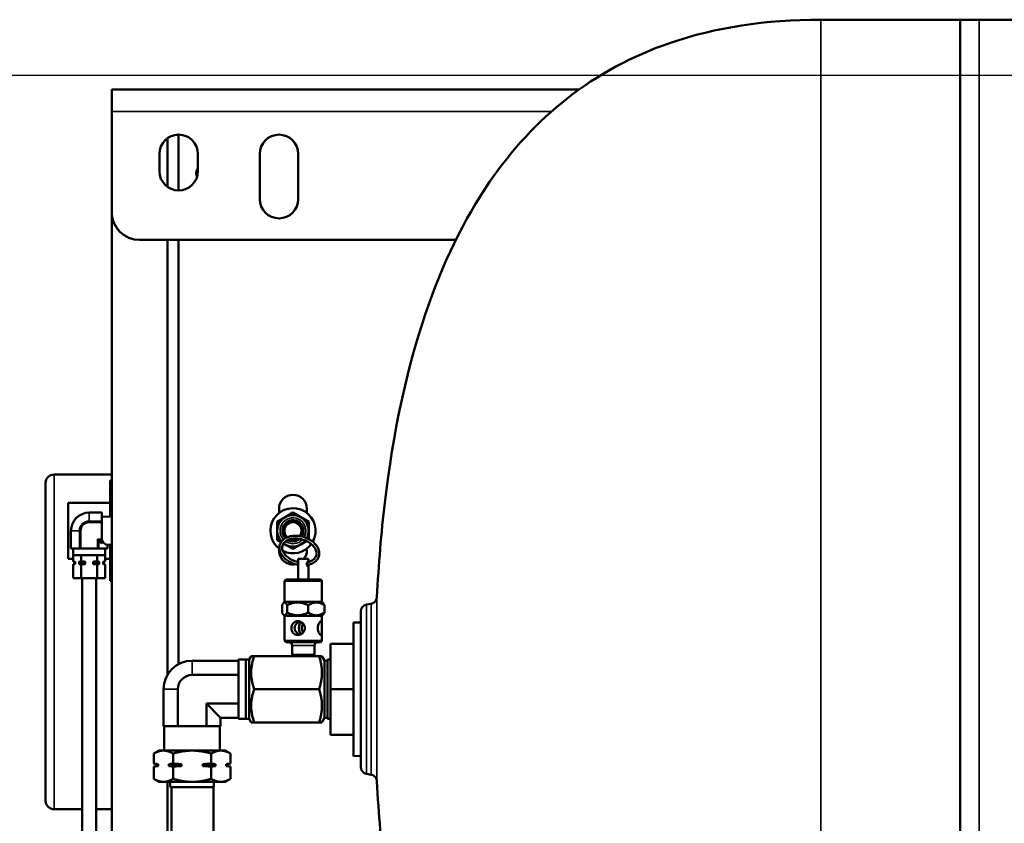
# Model space of a CAD drawing. Header units: inches. Extents: x 1 to 237, y 4 to 150.
# Tile 4 of 209: x 20 to 38, y 31 to 46. Entities that reach past the tile are written whole.
import ezdxf

# ---------------------------------------------------------------- set-up
doc = ezdxf.new("R2010")
doc.units = ezdxf.units.IN
doc.header["$LTSCALE"] = 7
doc.header["$MEASUREMENT"] = 0
for name, color, linetype, lineweight in [('Dimension (ANSI)', 7, 'Continuous', 25), ('Visible (ANSI)', 7, 'Continuous', 50), ('Visible Narrow (ANSI)', 7, 'Continuous', 35)]:
    doc.layers.add(name, color=color, linetype=linetype, lineweight=lineweight)
doc.styles.add('Dimension Text', font='tahoma.ttf')
doc.dimstyles.new('Dual Dimension', dxfattribs={"dimscale": 7, "dimtxt": 0.12, "dimasz": 0.098425, "dimexe": 0.125, "dimexo": 0.0625, "dimgap": 0.031496, "dimtad": 0, "dimtih": 1, "dimtoh": 1, "dimrnd": 1e-08, "dimzin": 4, "dimdsep": 46, "dimtxsty": 'Dimension Text', "dimcen": 0.09, "dimdle": 0.393701, "dimclrd": 256, "dimclre": 256, "dimclrt": 256, "dimadec": 0, "dimazin": 1, "dimtfac": 1, "dimtofl": 0, "dimtmove": 0, "dimatfit": 3, "dimfxl": 1, "dimtolj": 1, "dimtzin": 4, "dimlwd": -1, "dimlwe": -1, "dimarcsym": 0})

# ---------------------------------------------------------------- blocks, each defined once
blk = doc.blocks.new('*D9')
at = {"layer": 'Defpoints', "color": 0, "transparency": 16777216}
for p in [(39.915, 44.661), (14.423, 22.661), (39.915, 22.661)]:
    blk.add_point(p, dxfattribs=at)
at = {"layer": 'Dimension (ANSI)', "transparency": 16777216}
for p, q in [((39.478, 44.661), (13.548, 44.661)), ((14.423, 43.972), (14.423, 35.547)), ((14.423, 23.35), (14.423, 31.775)), ((39.478, 22.661), (13.548, 22.661))]:
    blk.add_line(p, q, dxfattribs=at)
for points in [[(14.308, 43.972), (14.537, 43.972), (14.423, 44.661)], [(14.308, 23.35), (14.537, 23.35), (14.423, 22.661)]]:
    blk.add_solid(points, dxfattribs=at)
at = {"layer": 'Dimension (ANSI)', "transparency": 16777216, "insert": (14.423, 33.661), "char_height": 0.84, "attachment_point": 5, "style": 'Dimension Text'}
blk.add_mtext('\\A1;{\\H3.0x;(}\\S22.00^ 558.8 mm;{\\H3.0x;)}', dxfattribs=at)

msp = doc.modelspace()

# ---------------------------------------------------------------- linework, layer by layer
at = {"layer": 'Visible (ANSI)'}
for p, q in [((34.415, 45.661), (36.915, 45.661)), ((36.915, 45.661), (36.915, 21.661)), ((37.255, 45.661), (36.915, 45.661)), ((37.255, 45.661), (42.575, 45.661)), ((21.7, 44.411), (21.7, 44.017)), ((21.7, 44.411), (30.085, 44.411)), ((21.7, 42.214), (21.7, 44.017)), ((22.7, 43.537), (22.7, 42.665)), ((22.897, 42.601), (22.897, 43.601)), ((22.555, 42.946), (22.555, 43.256)), ((23.245, 43.256), (23.245, 42.946)), ((24.355, 42.446), (24.355, 43.256)), ((25.045, 43.256), (25.045, 42.446)), ((21.7, 26.305), (21.7, 42.214)), ((27.87, 41.714), (22.2, 41.714)), ((22.7, 41.714), (22.7, 33.919)), ((22.897, 34.11), (22.897, 41.714)), ((21.7, 37.509), (20.665, 37.509)), ((20.515, 31.659), (20.515, 37.359)), ((21.67, 37.401), (21.7, 37.401)), ((21.67, 36.75), (21.67, 37.401)), ((20.92, 37.001), (20.92, 36.001)), ((21.67, 37.001), (20.92, 37.001)), ((21.525, 36.827), (21.295, 36.827)), ((21.525, 36.827), (21.525, 36.823)), ((21.525, 36.675), (21.525, 36.823)), ((21.7, 36.75), (21.525, 36.754)), ((24.809, 36.746), (24.668, 36.664)), ((24.7, 36.82), (24.7, 36.896)), ((24.95, 36.827), (24.809, 36.746)), ((25.091, 36.746), (24.95, 36.827)), ((25.232, 36.664), (25.091, 36.746)), ((25.2, 36.896), (25.2, 36.82)), ((21.525, 36.675), (21.525, 36.649)), ((21.525, 36.353), (21.525, 36.649)), ((24.668, 36.664), (24.668, 36.501)), ((25.232, 36.501), (25.232, 36.664)), ((20.969, 36.186), (20.969, 36.501)), ((24.668, 36.501), (24.668, 36.338)), ((25.232, 36.352), (25.232, 36.501)), ((21.443, 36.353), (21.469, 36.327)), ((21.525, 36.271), (21.469, 36.327)), ((21.525, 36.353), (21.525, 36.327)), ((21.525, 36.271), (21.525, 36.327)), ((21.7, 36.253), (21.621, 36.251)), ((21.621, 36.186), (21.621, 36.251)), ((21.67, 35.601), (21.67, 36.252)), ((24.668, 36.338), (24.737, 36.298)), ((24.78, 36.273), (24.809, 36.257)), ((24.809, 36.257), (24.95, 36.175)), ((24.95, 36.175), (25.091, 36.257)), ((25.091, 36.257), (25.194, 36.316)), ((20.973, 36.186), (20.969, 36.186)), ((20.973, 36.186), (21.047, 36.186)), ((21.007, 35.951), (21.007, 36.061)), ((21.007, 36.061), (21.009, 36.061)), ((21.009, 36.186), (21.009, 36.061)), ((21.149, 36.061), (21.009, 36.061)), ((21.047, 36.186), (21.121, 36.186)), ((21.147, 36.186), (21.121, 36.186)), ((21.147, 36.186), (21.295, 36.186)), ((21.149, 36.061), (21.151, 36.061)), ((21.151, 36.061), (21.155, 36.061)), ((21.151, 35.951), (21.151, 36.061)), ((21.435, 36.061), (21.155, 36.061)), ((21.295, 36.186), (21.443, 36.186)), ((21.435, 36.061), (21.44, 36.061)), ((21.44, 35.951), (21.44, 36.061)), ((21.44, 36.061), (21.442, 36.061)), ((21.582, 36.061), (21.442, 36.061)), ((21.469, 36.186), (21.443, 36.186)), ((21.469, 36.186), (21.543, 36.186)), ((21.543, 36.186), (21.617, 36.186)), ((21.582, 36.186), (21.582, 36.061)), ((21.582, 36.061), (21.584, 36.061)), ((21.584, 35.951), (21.584, 36.061)), ((21.621, 36.186), (21.617, 36.186)), ((24.7, 36.146), (24.7, 36.183)), ((25.2, 36.183), (25.2, 36.146)), ((21.007, 36.001), (20.92, 36.001)), ((21.007, 35.951), (21.028, 35.951)), ((21.007, 35.651), (21.007, 35.901)), ((21.007, 35.901), (21.028, 35.901)), ((21.035, 35.941), (21.035, 35.911)), ((21.043, 35.941), (21.043, 35.911)), ((21.114, 35.941), (21.114, 35.911)), ((21.13, 35.951), (21.151, 35.951)), ((21.13, 35.901), (21.151, 35.901)), ((21.151, 35.951), (21.193, 35.951)), ((21.151, 35.651), (21.151, 35.901)), ((21.151, 35.901), (21.193, 35.901)), ((21.224, 35.941), (21.224, 35.911)), ((21.367, 35.941), (21.367, 35.911)), ((21.397, 35.951), (21.44, 35.951)), ((21.397, 35.901), (21.44, 35.901)), ((21.44, 35.951), (21.461, 35.951)), ((21.44, 35.651), (21.44, 35.901)), ((21.44, 35.901), (21.461, 35.901)), ((21.476, 35.941), (21.476, 35.911)), ((21.547, 35.941), (21.547, 35.911)), ((21.555, 35.941), (21.555, 35.911)), ((21.563, 35.951), (21.584, 35.951)), ((21.563, 35.901), (21.584, 35.901)), ((21.67, 36.001), (21.584, 36.001)), ((21.584, 35.651), (21.584, 35.901)), ((25.229, 35.996), (25.042, 35.996)), ((25.042, 35.948), (25.042, 35.996)), ((25.042, 35.626), (25.042, 35.864)), ((25.229, 35.948), (25.229, 35.996)), ((25.229, 35.626), (25.229, 35.864)), ((21.007, 35.651), (21.151, 35.651)), ((21.151, 35.651), (21.44, 35.651)), ((21.17, 26.826), (21.17, 35.651)), ((21.42, 26.826), (21.42, 35.651)), ((21.44, 35.651), (21.584, 35.651)), ((21.7, 35.601), (21.67, 35.601)), ((24.8, 35.226), (24.8, 35.596)), ((25.44, 35.626), (24.83, 35.626)), ((25.47, 35.226), (25.47, 35.596)), ((24.755, 35.038), (24.755, 35.164)), ((24.8, 35.226), (24.782, 35.208)), ((25.47, 35.226), (24.8, 35.226)), ((24.844, 35.038), (24.844, 35.164)), ((25.224, 35.038), (25.224, 35.164)), ((25.47, 35.226), (25.488, 35.208)), ((25.515, 35.038), (25.515, 35.164)), ((26.268, 35.179), (26.353, 35.194)), ((24.8, 34.976), (24.782, 34.994)), ((25.47, 34.976), (24.8, 34.976)), ((24.8, 34.833), (24.8, 34.976)), ((25.47, 34.976), (25.488, 34.994)), ((25.47, 34.833), (25.47, 34.976)), ((26.165, 32.266), (26.165, 35.056)), ((26.035, 32.464), (26.035, 34.858)), ((26.165, 34.854), (26.035, 34.858)), ((24.8, 34.536), (24.8, 34.679)), ((25.47, 34.536), (25.47, 34.679)), ((24.83, 34.506), (25.44, 34.506)), ((24.933, 34.446), (24.933, 34.279)), ((25.338, 34.446), (25.338, 34.279)), ((25.625, 34.476), (26.035, 34.476)), ((25.625, 34.476), (25.625, 33.661)), ((24.163, 34.192), (24.2, 34.256)), ((24.253, 34.256), (24.2, 34.256)), ((24.253, 34.256), (25.417, 34.256)), ((24.933, 34.279), (25.338, 34.279)), ((24.933, 34.256), (24.933, 34.279)), ((25.337, 34.256), (25.338, 34.279)), ((25.417, 34.256), (25.47, 34.256)), ((25.518, 34.173), (25.47, 34.256)), ((26.353, 34.275), (26.353, 34.275)), ((26.456, 34.275), (26.456, 34.275)), ((23.971, 34.172), (23.141, 34.172)), ((23.971, 33.129), (23.971, 34.193)), ((24.104, 34.193), (23.971, 34.193)), ((24.104, 34.193), (24.104, 33.129)), ((24.163, 34.192), (24.104, 34.193)), ((24.163, 34.192), (24.163, 33.131)), ((25.518, 34.173), (25.518, 33.15)), ((25.567, 34.171), (25.518, 34.173)), ((25.567, 33.129), (25.567, 34.193)), ((25.625, 34.191), (25.567, 34.193)), ((23.971, 33.917), (23.141, 33.917)), ((22.63, 33.661), (22.63, 32.997)), ((22.886, 33.661), (22.886, 32.997)), ((24.253, 33.661), (25.417, 33.661)), ((25.625, 33.661), (25.625, 32.846)), ((25.625, 33.661), (26.035, 33.661)), ((23.397, 33.406), (23.652, 33.15)), ((23.397, 33.406), (23.397, 32.997)), ((23.971, 33.406), (23.397, 33.406)), ((23.652, 33.15), (23.652, 32.997)), ((23.971, 33.15), (23.652, 33.15)), ((24.104, 33.129), (23.971, 33.129)), ((24.163, 33.131), (24.104, 33.129)), ((24.163, 33.131), (24.2, 33.066)), ((24.2, 33.066), (24.253, 33.066)), ((24.253, 33.066), (25.417, 33.066)), ((25.47, 33.066), (25.417, 33.066)), ((25.518, 33.15), (25.47, 33.066)), ((25.567, 33.151), (25.518, 33.15)), ((25.625, 33.131), (25.567, 33.129)), ((26.353, 33.047), (26.353, 33.047)), ((26.456, 33.047), (26.456, 33.047)), ((22.642, 32.997), (22.63, 32.997)), ((22.641, 32.561), (22.641, 32.997)), ((22.642, 32.997), (22.875, 32.997)), ((22.886, 32.997), (22.875, 32.997)), ((22.909, 32.997), (22.886, 32.997)), ((22.909, 32.997), (23.374, 32.997)), ((23.397, 32.997), (23.374, 32.997)), ((23.408, 32.997), (23.397, 32.997)), ((23.408, 32.997), (23.641, 32.997)), ((23.652, 32.997), (23.641, 32.997)), ((23.641, 32.561), (23.641, 32.997)), ((25.625, 32.846), (26.035, 32.846)), ((22.548, 32.561), (22.456, 32.508)), ((22.456, 32.329), (22.456, 32.508)), ((22.627, 32.561), (22.548, 32.561)), ((23.141, 32.561), (22.627, 32.561)), ((22.799, 32.329), (22.799, 32.508)), ((23.655, 32.561), (23.141, 32.561)), ((23.484, 32.329), (23.484, 32.508)), ((23.735, 32.561), (23.655, 32.561)), ((23.735, 32.561), (23.827, 32.508)), ((23.827, 32.329), (23.827, 32.508)), ((22.518, 32.318), (22.456, 32.329)), ((22.518, 32.318), (22.532, 32.318)), ((22.518, 32.318), (22.518, 32.285)), ((22.532, 32.318), (22.532, 32.285)), ((22.722, 32.318), (22.951, 32.318)), ((22.722, 32.285), (22.722, 32.318)), ((22.951, 32.318), (22.951, 32.285)), ((23.331, 32.318), (23.56, 32.318)), ((23.331, 32.285), (23.331, 32.318)), ((23.56, 32.318), (23.56, 32.285)), ((23.75, 32.318), (23.765, 32.318)), ((23.75, 32.285), (23.75, 32.318)), ((23.765, 32.318), (23.827, 32.329)), ((23.765, 32.318), (23.765, 32.285)), ((26.165, 32.468), (26.035, 32.464)), ((22.518, 32.285), (22.456, 32.274)), ((22.456, 32.054), (22.456, 32.274)), ((22.518, 32.285), (22.532, 32.285)), ((22.722, 32.285), (22.951, 32.285)), ((22.799, 32.054), (22.799, 32.274)), ((23.331, 32.285), (23.56, 32.285)), ((23.484, 32.054), (23.484, 32.274)), ((23.75, 32.285), (23.765, 32.285)), ((23.765, 32.285), (23.827, 32.274)), ((23.827, 32.054), (23.827, 32.274)), ((26.268, 32.143), (26.353, 32.128)), ((22.548, 32.001), (22.456, 32.054)), ((22.548, 32.001), (22.627, 32.001)), ((22.627, 32.001), (23.141, 32.001)), ((22.7, 32.001), (22.7, 26.169)), ((22.749, 32.001), (22.749, 31.905)), ((23.141, 32.001), (23.655, 32.001)), ((23.533, 32.001), (23.533, 31.905)), ((23.655, 32.001), (23.735, 32.001)), ((23.735, 32.001), (23.827, 32.054)), ((23.533, 31.905), (22.749, 31.905)), ((22.772, 24.376), (22.772, 31.905)), ((23.522, 24.376), (23.522, 31.905)), ((21.17, 31.509), (20.665, 31.509)), ((21.7, 31.509), (21.42, 31.509))]:
    msp.add_line(p, q, dxfattribs=at)
for centre, radius, start, end in [((22.9, 43.256), 0.345, 0, 180), ((24.7, 43.256), 0.345, 0, 180), ((22.9, 42.946), 0.345, 180, 0), ((23.325, 42.911), 0.113, 134.9429, 213.7352), ((24.7, 42.446), 0.345, 180, 0), ((22.2, 42.214), 0.5, 180, 270), ((20.665, 37.359), 0.15, 90, 180), ((24.95, 36.896), 0.25, 0, 180), ((24.95, 36.501), 0.405, 331.0436, 233.2992), ((21.295, 36.501), 0.326, 90, 180), ((24.95, 36.501), 0.282, 331.8952, 223.0869), ((24.95, 36.501), 0.19, 327.1572, 224.1715), ((24.95, 36.501), 0.188, 326.8848, 224.3718), ((24.95, 36.501), 0.154, 321.6686, 228.729), ((24.95, 36.501), 0.405, 243.337, 323.9196), ((24.95, 36.501), 0.282, 233.3021, 321.5722), ((24.95, 36.501), 0.19, 240.9145, 309.7165), ((24.95, 36.501), 0.188, 241.4882, 309.063), ((24.95, 36.501), 0.154, 254.9529, 294.6562), ((24.95, 36.146), 0.25, 180, 280.9321), ((24.95, 36.146), 0.25, 323.1301, 0), ((21.025, 35.941), 0.01, 0, 90), ((21.025, 35.911), 0.01, 270, 0), ((21.565, 35.941), 0.01, 90, 180), ((21.565, 35.911), 0.01, 180, 270), ((24.83, 35.596), 0.03, 90, 180), ((25.44, 35.596), 0.03, 0, 90), ((26.29, 35.056), 0.125, 100, 180), ((24.83, 34.536), 0.03, 180, 270), ((24.873, 34.446), 0.06, 0, 90), ((25.398, 34.446), 0.06, 90, 180), ((25.44, 34.536), 0.03, 270, 0), ((23.141, 33.661), 0.511, 90, 180), ((23.141, 33.661), 0.255, 90, 180), ((26.29, 32.266), 0.125, 180, 260), ((20.665, 31.659), 0.15, 180, 270)]:
    msp.add_arc(centre, radius, start, end, dxfattribs=at)
for centre, major_axis, ratio, start_param, end_param in [((21.624, 36.501), (0, 0.25), 0.577414, 2.390024, 3.096462), ((25.135, 34.756), (-0.156, 0), 0.800247, 5.497787, 7.068583), ((25.135, 34.756), (-0.101, 0.101), 0.738867, 5.911418, 6.432245), ((25.135, 34.756), (0, -0.125), 0.662166, 3.926991, 5.497787), ((25.135, 34.756), (0.124, -0.124), 0.150174, 2.207134, 2.505255), ((25.135, 34.756), (-0.101, -0.101), 0.738867, 4.340621, 4.563329), ((25.135, 34.756), (-0.101, -0.101), 0.738867, 6.134125, 6.654953), ((25.135, 34.756), (-0.124, -0.124), 0.150174, 0.636338, 0.934458), ((25.135, 34.756), (0.101, -0.101), 0.738867, 4.861449, 5.084157)]:
    msp.add_ellipse(centre, major_axis=major_axis, ratio=ratio, start_param=start_param, end_param=end_param, dxfattribs=at)
for points, knots in [([(34.415, 45.661), (33.425, 45.661), (32.526, 45.523), (31.033, 45.012), (30.414, 44.678), (29.34, 43.835), (28.879, 43.338), (28.013, 42.078), (27.627, 41.285), (26.987, 39.389), (26.746, 38.265), (26.533, 36.464), (26.486, 35.9), (26.456, 35.311)], [1, 1, 1, 1, 1.1857433, 1.1857433, 1.3437465, 1.3437465, 1.4923401, 1.4923401, 1.6636715, 1.6636715, 1.8494148, 1.8494148, 1.9287164, 1.9287164, 1.9287164, 1.9287164]), ([(24.707, 36.198), (24.707, 36.225), (24.713, 36.251), (24.736, 36.3), (24.753, 36.322), (24.796, 36.36), (24.822, 36.375), (24.883, 36.399), (24.918, 36.407), (24.991, 36.414), (25.029, 36.412), (25.106, 36.401), (25.144, 36.39), (25.216, 36.362), (25.251, 36.344), (25.312, 36.301), (25.339, 36.277), (25.382, 36.224), (25.399, 36.196), (25.42, 36.138), (25.424, 36.109), (25.419, 36.054), (25.411, 36.028), (25.385, 35.981), (25.366, 35.961), (25.32, 35.925), (25.291, 35.91), (25.241, 35.894), (25.221, 35.889), (25.2, 35.886)], [0, 0, 0, 0, 0.301805, 0.301805, 0.600105, 0.600105, 0.913503, 0.913503, 1.239249, 1.239249, 1.567929, 1.567929, 1.896398, 1.896398, 2.2248, 2.2248, 2.553519, 2.553519, 2.880454, 2.880454, 3.196714, 3.196714, 3.496173, 3.496173, 3.796323, 3.796323, 4.112667, 4.112667, 4.306075, 4.306075, 4.306075, 4.306075]), ([(21.617, 36.251), (21.618, 36.251), (21.619, 36.251), (21.621, 36.251), (21.621, 36.251), (21.621, 36.251)], [-0.3832865, -0.3832865, -0.3832865, -0.3832865, -0.37383281, -0.37383281, -0.34516236, -0.34516236, -0.34516236, -0.34516236]), ([(24.757, 36.198), (24.757, 36.221), (24.763, 36.242), (24.784, 36.282), (24.801, 36.3), (24.843, 36.329), (24.868, 36.341), (24.922, 36.357), (24.952, 36.361), (25.015, 36.363), (25.048, 36.36), (25.113, 36.347), (25.146, 36.337), (25.207, 36.311), (25.235, 36.294), (25.285, 36.258), (25.307, 36.237), (25.341, 36.194), (25.354, 36.172), (25.37, 36.127), (25.373, 36.105), (25.37, 36.061), (25.362, 36.04), (25.336, 36.002), (25.318, 35.984), (25.273, 35.957), (25.248, 35.947), (25.215, 35.939), (25.21, 35.938), (25.205, 35.937)], [0, 0, 0, 0, 0.344301, 0.344301, 0.692609, 0.692609, 1.012573, 1.012573, 1.323591, 1.323591, 1.634003, 1.634003, 1.944987, 1.944987, 2.255912, 2.255912, 2.566254, 2.566254, 2.877759, 2.877759, 3.199878, 3.199878, 3.548991, 3.548991, 3.891898, 3.891898, 4.209049, 4.209049, 4.26114, 4.26114, 4.26114, 4.26114]), ([(25.044, 35.89), (25.043, 35.89), (25.042, 35.89), (25.003, 35.898), (24.965, 35.909), (24.894, 35.941), (24.861, 35.96), (24.803, 36.005), (24.777, 36.03), (24.738, 36.084), (24.723, 36.113), (24.71, 36.161), (24.707, 36.179), (24.707, 36.198)], [4.759895, 4.759895, 4.759895, 4.759895, 4.768184, 4.768184, 5.096595, 5.096595, 5.425052, 5.425052, 5.753745, 5.753745, 6.079655, 6.079655, 6.283185, 6.283185, 6.283185, 6.283185]), ([(25.042, 35.941), (25.038, 35.942), (25.035, 35.943), (24.999, 35.951), (24.967, 35.963), (24.907, 35.991), (24.88, 36.008), (24.832, 36.046), (24.812, 36.067), (24.781, 36.11), (24.77, 36.133), (24.759, 36.169), (24.757, 36.184), (24.757, 36.198)], [4.795678, 4.795678, 4.795678, 4.795678, 4.830192, 4.830192, 5.141227, 5.141227, 5.452062, 5.452062, 5.762359, 5.762359, 6.074702, 6.074702, 6.283185, 6.283185, 6.283185, 6.283185]), ([(21.028, 35.951), (21.032, 35.951), (21.036, 35.95), (21.041, 35.946), (21.042, 35.945), (21.043, 35.943), (21.043, 35.943), (21.043, 35.942), (21.043, 35.942), (21.043, 35.941)], [0.0671072, 0.0671072, 0.0671072, 0.0671072, 0.12776472, 0.12776472, 0.14177521, 0.14177521, 0.14534173, 0.14534173, 0.14807199, 0.14807199, 0.14807199, 0.14807199]), ([(21.043, 35.911), (21.043, 35.911), (21.043, 35.91), (21.043, 35.91), (21.043, 35.909), (21.042, 35.907), (21.041, 35.906), (21.036, 35.902), (21.032, 35.901), (21.028, 35.901)], [0.14807199, 0.14807199, 0.14807199, 0.14807199, 0.15080225, 0.15080225, 0.15436877, 0.15436877, 0.16837926, 0.16837926, 0.22903678, 0.22903678, 0.22903678, 0.22903678]), ([(21.114, 35.941), (21.114, 35.942), (21.114, 35.942), (21.115, 35.943), (21.115, 35.943), (21.116, 35.945), (21.116, 35.946), (21.121, 35.95), (21.126, 35.951), (21.13, 35.951)], [0.14807199, 0.14807199, 0.14807199, 0.14807199, 0.15080225, 0.15080225, 0.15436877, 0.15436877, 0.16837926, 0.16837926, 0.22903678, 0.22903678, 0.22903678, 0.22903678]), ([(21.13, 35.901), (21.126, 35.901), (21.121, 35.902), (21.116, 35.906), (21.116, 35.907), (21.115, 35.909), (21.115, 35.91), (21.114, 35.91), (21.114, 35.911), (21.114, 35.911)], [0.0671072, 0.0671072, 0.0671072, 0.0671072, 0.12776472, 0.12776472, 0.14177521, 0.14177521, 0.14534173, 0.14534173, 0.14807199, 0.14807199, 0.14807199, 0.14807199]), ([(21.193, 35.951), (21.201, 35.951), (21.211, 35.95), (21.22, 35.946), (21.222, 35.945), (21.223, 35.943), (21.223, 35.943), (21.224, 35.942), (21.224, 35.942), (21.224, 35.941)], [0.0671072, 0.0671072, 0.0671072, 0.0671072, 0.12776472, 0.12776472, 0.14177521, 0.14177521, 0.14534173, 0.14534173, 0.14807199, 0.14807199, 0.14807199, 0.14807199]), ([(21.224, 35.911), (21.224, 35.911), (21.224, 35.91), (21.223, 35.91), (21.223, 35.909), (21.222, 35.907), (21.22, 35.906), (21.211, 35.902), (21.201, 35.901), (21.193, 35.901)], [-0.14807199, -0.14807199, -0.14807199, -0.14807199, -0.14534173, -0.14534173, -0.14177521, -0.14177521, -0.12776472, -0.12776472, -0.0671072, -0.0671072, -0.0671072, -0.0671072]), ([(21.367, 35.941), (21.367, 35.942), (21.367, 35.942), (21.367, 35.943), (21.367, 35.943), (21.369, 35.945), (21.371, 35.946), (21.38, 35.95), (21.389, 35.951), (21.397, 35.951)], [0.14835129, 0.14835129, 0.14835129, 0.14835129, 0.15108154, 0.15108154, 0.15464807, 0.15464807, 0.16865856, 0.16865856, 0.22931607, 0.22931607, 0.22931607, 0.22931607]), ([(21.397, 35.901), (21.389, 35.901), (21.38, 35.902), (21.371, 35.906), (21.369, 35.907), (21.367, 35.909), (21.367, 35.91), (21.367, 35.91), (21.367, 35.911), (21.367, 35.911)], [-0.22903678, -0.22903678, -0.22903678, -0.22903678, -0.16837926, -0.16837926, -0.15436877, -0.15436877, -0.15080225, -0.15080225, -0.14807199, -0.14807199, -0.14807199, -0.14807199]), ([(21.461, 35.951), (21.465, 35.951), (21.469, 35.95), (21.474, 35.946), (21.475, 35.945), (21.476, 35.943), (21.476, 35.943), (21.476, 35.942), (21.476, 35.942), (21.476, 35.941)], [-0.22903678, -0.22903678, -0.22903678, -0.22903678, -0.16837926, -0.16837926, -0.15436877, -0.15436877, -0.15080225, -0.15080225, -0.14807199, -0.14807199, -0.14807199, -0.14807199]), ([(21.476, 35.911), (21.476, 35.911), (21.476, 35.91), (21.476, 35.91), (21.476, 35.909), (21.475, 35.907), (21.474, 35.906), (21.469, 35.902), (21.465, 35.901), (21.461, 35.901)], [-0.14807199, -0.14807199, -0.14807199, -0.14807199, -0.14534173, -0.14534173, -0.14177521, -0.14177521, -0.12776472, -0.12776472, -0.0671072, -0.0671072, -0.0671072, -0.0671072]), ([(21.547, 35.941), (21.547, 35.942), (21.547, 35.942), (21.548, 35.943), (21.548, 35.943), (21.549, 35.945), (21.549, 35.946), (21.554, 35.95), (21.559, 35.951), (21.563, 35.951)], [-0.14807199, -0.14807199, -0.14807199, -0.14807199, -0.14534173, -0.14534173, -0.14177521, -0.14177521, -0.12776472, -0.12776472, -0.0671072, -0.0671072, -0.0671072, -0.0671072]), ([(21.563, 35.901), (21.559, 35.901), (21.554, 35.902), (21.549, 35.906), (21.549, 35.907), (21.548, 35.909), (21.548, 35.91), (21.547, 35.91), (21.547, 35.911), (21.547, 35.911)], [-0.22903678, -0.22903678, -0.22903678, -0.22903678, -0.16837926, -0.16837926, -0.15436877, -0.15436877, -0.15080225, -0.15080225, -0.14807199, -0.14807199, -0.14807199, -0.14807199]), ([(25.042, 35.948), (25.042, 35.946), (25.042, 35.944), (25.042, 35.937), (25.043, 35.932), (25.045, 35.919), (25.045, 35.913), (25.045, 35.906)], [0.2676229, 0.2676229, 0.2676229, 0.2676229, 0.2937205, 0.2937205, 0.3427956, 0.3427956, 0.3918707, 0.3918707, 0.3918707, 0.3918707]), ([(25.045, 35.906), (25.045, 35.9), (25.045, 35.893), (25.043, 35.881), (25.042, 35.875), (25.042, 35.868), (25.042, 35.866), (25.042, 35.864)], [-0.3918707, -0.3918707, -0.3918707, -0.3918707, -0.3427956, -0.3427956, -0.2937205, -0.2937205, -0.2676229, -0.2676229, -0.2676229, -0.2676229]), ([(25.226, 35.891), (25.226, 35.889), (25.226, 35.888), (25.227, 35.881), (25.228, 35.875), (25.229, 35.866), (25.229, 35.863), (25.228, 35.857), (25.226, 35.856), (25.223, 35.856), (25.22, 35.857), (25.214, 35.863), (25.211, 35.866), (25.205, 35.875), (25.202, 35.881), (25.197, 35.893), (25.196, 35.9), (25.196, 35.913), (25.197, 35.919), (25.202, 35.932), (25.205, 35.937), (25.211, 35.946), (25.214, 35.95), (25.22, 35.955), (25.223, 35.956), (25.226, 35.956), (25.228, 35.955), (25.229, 35.95), (25.229, 35.947), (25.228, 35.943)], [-0.7449475, -0.7449475, -0.7449475, -0.7449475, -0.7346663, -0.7346663, -0.6855913, -0.6855913, -0.6366987, -0.6366987, -0.5878061, -0.5878061, -0.5389135, -0.5389135, -0.4900209, -0.4900209, -0.4409458, -0.4409458, -0.3918707, -0.3918707, -0.3427956, -0.3427956, -0.2937205, -0.2937205, -0.2448279, -0.2448279, -0.1959354, -0.1959354, -0.1470428, -0.1470428, -0.102992, -0.102992, -0.102992, -0.102992]), ([(26.353, 35.194), (26.366, 35.196), (26.378, 35.201), (26.402, 35.213), (26.413, 35.222), (26.431, 35.241), (26.438, 35.252), (26.45, 35.276), (26.453, 35.289), (26.455, 35.305), (26.456, 35.308), (26.456, 35.311)], [0, 0, 0, 0, 0.1002584, 0.1002584, 0.2016732, 0.2016732, 0.301446, 0.301446, 0.4037332, 0.4037332, 0.4251962, 0.4251962, 0.4251962, 0.4251962]), ([(24.8, 34.833), (24.8, 34.825), (24.8, 34.815), (24.801, 34.789), (24.801, 34.772), (24.801, 34.756)], [0.7634935, 0.7634935, 0.7634935, 0.7634935, 0.846085, 0.846085, 0.967006, 0.967006, 0.967006, 0.967006]), ([(25.163, 34.756), (25.163, 34.74), (25.16, 34.723), (25.146, 34.693), (25.136, 34.679), (25.113, 34.657), (25.099, 34.647), (25.068, 34.634), (25.052, 34.631), (25.022, 34.631), (25.006, 34.634), (24.978, 34.647), (24.965, 34.657), (24.946, 34.679), (24.938, 34.693), (24.927, 34.723), (24.924, 34.74), (24.924, 34.772), (24.927, 34.789), (24.938, 34.82), (24.946, 34.834), (24.965, 34.856), (24.978, 34.865), (25.006, 34.878), (25.022, 34.881), (25.052, 34.881), (25.068, 34.878), (25.099, 34.865), (25.113, 34.856), (25.136, 34.834), (25.146, 34.82), (25.16, 34.789), (25.163, 34.772), (25.163, 34.756)], [-1.934012, -1.934012, -1.934012, -1.934012, -1.813091, -1.813091, -1.69217, -1.69217, -1.57134, -1.57134, -1.450509, -1.450509, -1.329679, -1.329679, -1.208848, -1.208848, -1.087927, -1.087927, -0.967006, -0.967006, -0.846085, -0.846085, -0.725164, -0.725164, -0.604333, -0.604333, -0.483503, -0.483503, -0.362673, -0.362673, -0.241842, -0.241842, -0.120921, -0.120921, 0, 0, 0, 0]), ([(25.135, 34.833), (25.128, 34.825), (25.122, 34.815), (25.11, 34.789), (25.107, 34.772), (25.107, 34.756)], [0.7634935, 0.7634935, 0.7634935, 0.7634935, 0.846085, 0.846085, 0.967006, 0.967006, 0.967006, 0.967006]), ([(25.469, 34.756), (25.469, 34.74), (25.469, 34.723), (25.47, 34.693), (25.47, 34.679), (25.47, 34.657), (25.469, 34.647), (25.464, 34.634), (25.46, 34.631), (25.451, 34.631), (25.445, 34.634), (25.431, 34.647), (25.424, 34.657), (25.412, 34.679), (25.406, 34.693), (25.398, 34.723), (25.396, 34.74), (25.396, 34.772), (25.398, 34.789), (25.406, 34.82), (25.412, 34.834), (25.424, 34.856), (25.431, 34.865), (25.445, 34.878), (25.451, 34.881), (25.46, 34.881), (25.464, 34.878), (25.469, 34.865), (25.47, 34.856), (25.47, 34.834), (25.47, 34.82), (25.469, 34.789), (25.469, 34.772), (25.469, 34.756)], [-1.934012, -1.934012, -1.934012, -1.934012, -1.813091, -1.813091, -1.69217, -1.69217, -1.57134, -1.57134, -1.450509, -1.450509, -1.329679, -1.329679, -1.208848, -1.208848, -1.087927, -1.087927, -0.967006, -0.967006, -0.846085, -0.846085, -0.725164, -0.725164, -0.604333, -0.604333, -0.483503, -0.483503, -0.362673, -0.362673, -0.241842, -0.241842, -0.120921, -0.120921, 0, 0, 0, 0]), ([(24.801, 34.756), (24.801, 34.74), (24.801, 34.723), (24.8, 34.698), (24.8, 34.688), (24.8, 34.679)], [-0.967006, -0.967006, -0.967006, -0.967006, -0.846085, -0.846085, -0.7634935, -0.7634935, -0.7634935, -0.7634935]), ([(25.107, 34.756), (25.107, 34.74), (25.11, 34.723), (25.122, 34.698), (25.128, 34.688), (25.135, 34.679)], [-0.967006, -0.967006, -0.967006, -0.967006, -0.846085, -0.846085, -0.7634935, -0.7634935, -0.7634935, -0.7634935]), ([(26.456, 32.011), (26.455, 32.024), (26.452, 32.037), (26.443, 32.061), (26.436, 32.073), (26.42, 32.094), (26.409, 32.103), (26.387, 32.117), (26.375, 32.123), (26.359, 32.127), (26.356, 32.127), (26.353, 32.128)], [0, 0, 0, 0, 0.0979902, 0.0979902, 0.1983823, 0.1983823, 0.3018329, 0.3018329, 0.4010296, 0.4010296, 0.4252768, 0.4252768, 0.4252768, 0.4252768]), ([(34.415, 21.661), (33.425, 21.661), (32.526, 21.799), (31.033, 22.31), (30.414, 22.645), (29.34, 23.488), (28.879, 23.985), (28.013, 25.245), (27.627, 26.037), (26.987, 27.933), (26.746, 29.057), (26.533, 30.858), (26.486, 31.422), (26.456, 32.011)], [1, 1, 1, 1, 1.185741, 1.185741, 1.3437447, 1.3437447, 1.4923382, 1.4923382, 1.663669, 1.663669, 1.8494101, 1.8494101, 1.9287052, 1.9287052, 1.9287052, 1.9287052])]:
    msp.add_open_spline(points, degree=3, knots=knots, dxfattribs=at)
for points, weights in [([(24.844, 35.164), (24.8, 35.263), (24.755, 35.164)], [1.29460609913, 1.49488235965, 1.29460609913]), ([(25.224, 35.164), (25.034, 35.263), (24.844, 35.164)], [1.29460609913, 1.49488235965, 1.29460609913]), ([(25.515, 35.164), (25.369, 35.263), (25.224, 35.164)], [1.29460609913, 1.49488235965, 1.29460609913]), ([(25.488, 35.208), (25.501, 35.196), (25.515, 35.164)], [1.37686553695, 1.35243183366, 1.29460609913]), ([(24.844, 35.038), (24.8, 34.939), (24.755, 35.038)], [1.35649527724, 1.56634582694, 1.35649527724]), ([(25.224, 35.038), (25.034, 34.939), (24.844, 35.038)], [1.35649527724, 1.56634582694, 1.35649527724]), ([(25.515, 35.038), (25.369, 34.939), (25.224, 35.038)], [1.35649527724, 1.56634582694, 1.35649527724]), ([(25.488, 34.994), (25.501, 35.007), (25.515, 35.038)], [1.44268716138, 1.41708539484, 1.35649527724]), ([(24.253, 33.661), (24.154, 33.959), (24.253, 34.256)], [2.75975566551, 3.18669135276, 2.75975566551]), ([(25.417, 33.661), (25.516, 33.959), (25.417, 34.256)], [2.69788361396, 3.11524766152, 2.69788361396]), ([(24.253, 33.066), (24.154, 33.364), (24.253, 33.661)], [2.75975566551, 3.18669135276, 2.75975566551]), ([(25.417, 33.066), (25.516, 33.364), (25.417, 33.661)], [2.69788361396, 3.11524766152, 2.69788361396]), ([(22.627, 32.561), (22.548, 32.561), (22.456, 32.508)], [1, 1.07908713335, 1.08082679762]), ([(22.799, 32.508), (22.707, 32.561), (22.627, 32.561)], [1.08082679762, 1.07908713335, 1]), ([(23.141, 32.561), (22.982, 32.561), (22.799, 32.508)], [1, 1.07908713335, 1.08082679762]), ([(23.484, 32.508), (23.3, 32.561), (23.141, 32.561)], [1.08082679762, 1.07908713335, 1]), ([(23.655, 32.561), (23.576, 32.561), (23.484, 32.508)], [1, 1.07908713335, 1.08082679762]), ([(23.827, 32.508), (23.735, 32.561), (23.655, 32.561)], [1.08082679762, 1.07908713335, 1]), ([(22.456, 32.329), (22.496, 32.322), (22.532, 32.318)], [1.00845067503, 1.01112012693, 1]), ([(22.722, 32.318), (22.759, 32.322), (22.799, 32.329)], [1, 1.01112012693, 1.00845067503]), ([(22.799, 32.329), (22.879, 32.322), (22.951, 32.318)], [1.00845067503, 1.01112012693, 1]), ([(23.331, 32.318), (23.404, 32.322), (23.484, 32.329)], [1, 1.01112012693, 1.00845067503]), ([(23.484, 32.329), (23.524, 32.322), (23.56, 32.318)], [1.00845067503, 1.01112012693, 1]), ([(23.75, 32.318), (23.787, 32.322), (23.827, 32.329)], [1, 1.01112012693, 1.00845067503]), ([(22.532, 32.285), (22.496, 32.281), (22.456, 32.274)], [1, 1.01112012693, 1.00845067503]), ([(22.799, 32.274), (22.759, 32.281), (22.722, 32.285)], [1.00845067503, 1.01112012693, 1]), ([(22.951, 32.285), (22.879, 32.281), (22.799, 32.274)], [1, 1.01112012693, 1.00845067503]), ([(23.484, 32.274), (23.404, 32.281), (23.331, 32.285)], [1.00845067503, 1.01112012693, 1]), ([(23.56, 32.285), (23.524, 32.281), (23.484, 32.274)], [1, 1.01112012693, 1.00845067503]), ([(23.827, 32.274), (23.787, 32.281), (23.75, 32.285)], [1.00845067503, 1.01112012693, 1]), ([(22.456, 32.054), (22.548, 32.001), (22.627, 32.001)], [1.08082679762, 1.07908713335, 1]), ([(22.627, 32.001), (22.707, 32.001), (22.799, 32.054)], [1, 1.07908713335, 1.08082679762]), ([(22.799, 32.054), (22.982, 32.001), (23.141, 32.001)], [1.08082679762, 1.07908713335, 1]), ([(23.141, 32.001), (23.3, 32.001), (23.484, 32.054)], [1, 1.07908713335, 1.08082679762]), ([(23.484, 32.054), (23.576, 32.001), (23.655, 32.001)], [1.08082679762, 1.07908713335, 1]), ([(23.655, 32.001), (23.735, 32.001), (23.827, 32.054)], [1, 1.07908713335, 1.08082679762])]:
    msp.add_rational_spline(points, weights, degree=2, dxfattribs=at)
at = {"layer": 'Visible Narrow (ANSI)'}
for p, q in [((34.415, 21.661), (34.415, 45.661)), ((37.255, 45.661), (37.255, 21.661)), ((29.589, 44.017), (21.7, 44.017)), ((20.665, 31.509), (20.665, 37.509)), ((21.295, 36.823), (21.295, 36.827)), ((21.525, 36.823), (21.295, 36.823)), ((21.295, 36.675), (21.295, 36.823)), ((21.525, 36.675), (21.295, 36.675)), ((21.295, 36.649), (21.295, 36.675)), ((21.525, 36.649), (21.295, 36.649)), ((20.973, 36.501), (20.969, 36.501)), ((20.973, 36.501), (21.121, 36.501)), ((20.973, 36.186), (20.973, 36.501)), ((21.147, 36.501), (21.121, 36.501)), ((21.121, 36.186), (21.121, 36.501)), ((21.147, 36.186), (21.147, 36.501)), ((21.525, 36.353), (21.443, 36.353)), ((21.443, 36.186), (21.443, 36.353)), ((21.525, 36.327), (21.469, 36.327)), ((21.469, 36.186), (21.469, 36.327)), ((21.617, 36.186), (21.617, 36.251)), ((21.035, 35.941), (21.043, 35.941)), ((21.043, 35.911), (21.035, 35.911)), ((21.114, 35.941), (21.224, 35.941)), ((21.114, 35.911), (21.224, 35.911)), ((21.367, 35.941), (21.476, 35.941)), ((21.367, 35.911), (21.476, 35.911)), ((21.547, 35.941), (21.555, 35.941)), ((21.555, 35.911), (21.547, 35.911)), ((25.47, 35.596), (24.8, 35.596)), ((26.268, 35.179), (26.268, 32.143)), ((26.353, 35.194), (26.353, 32.128)), ((26.456, 32.011), (26.456, 35.311)), ((24.8, 34.536), (25.47, 34.536)), ((24.933, 34.446), (25.338, 34.446)), ((23.141, 34.172), (23.141, 33.917)), ((22.63, 33.661), (22.886, 33.661))]:
    msp.add_line(p, q, dxfattribs=at)
for centre, radius, start, end in [((21.295, 36.501), 0.322, 90, 180), ((24.95, 36.501), 0.232, 330.3341, 222.4107), ((21.295, 36.501), 0.174, 90, 180), ((21.295, 36.501), 0.148, 90, 180), ((24.95, 36.501), 0.232, 234.9709, 317.2586)]:
    msp.add_arc(centre, radius, start, end, dxfattribs=at)

# ---------------------------------------------------------------- dimensions: what is measured, and where the dimension line sits
at = {"layer": 'Dimension (ANSI)'}
dim = msp.add_linear_dim(base=(14.423, 22.661), p1=(39.915, 44.661), p2=(39.915, 22.661), angle=90, text='{\\H3.0x;(}\\S<>^ 558.8 mm;{\\H3.0x;)}', dimstyle='Dual Dimension', override={"dimgap": 0.031496, "dimdec": 2, "dimpost": '\\X', "dimtol": 0, "dimlim": 0, "dimtp": 0, "dimtm": 0, "dimtdec": 2, "dimatfit": 1}, dxfattribs=at)
dim.commit()
dim.dimension.update_dxf_attribs({"geometry": '*D9', "text_midpoint": (14.423, 33.661), "dimtype": 160})

doc.saveas('drawing.dxf')
